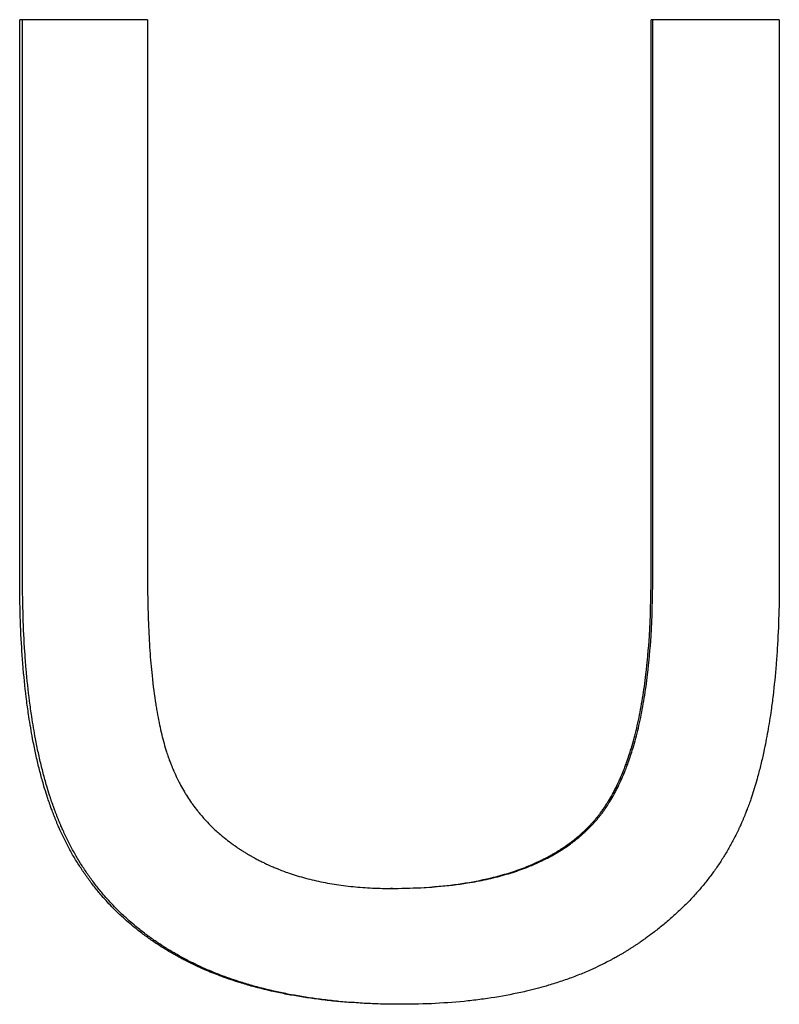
# Model space of a CAD drawing. Extents: x -5.9 to 5.9, y 0 to 10.8.
# Tile 5 of 12: x -0.486 to -0.235, y 5.966 to 6.292. Entities that reach past the tile are written whole.
import ezdxf

# ---------------------------------------------------------------- set-up
doc = ezdxf.new("R2010")
doc.units = 0
doc.header["$MEASUREMENT"] = 0
doc.layers.get('0').update_dxf_attribs({"linetype": 'CONTINUOUS'})

msp = doc.modelspace()

# ---------------------------------------------------------------- linework, layer by layer
for p, q in [((-0.44347, 6.29177), (-0.48573, 6.29177)), ((-0.48573, 6.10689), (-0.48573, 6.29177)), ((-0.44347, 6.29177), (-0.44347, 6.10713)), ((-0.27706, 6.10713), (-0.27706, 6.29177)), ((-0.23467, 6.29177), (-0.27706, 6.29177)), ((-0.23467, 6.29177), (-0.23467, 6.10689)), ((-0.36252, 6.00469), (-0.36323, 6.00469))]:
    msp.add_line(p, q)
for points in [[(-0.48478, 6.10689), (-0.48478, 6.16852), (-0.48478, 6.23014), (-0.48478, 6.29177)], [(-0.27652, 6.10713), (-0.27652, 6.16868), (-0.27652, 6.23022), (-0.27652, 6.29177)]]:
    msp.add_open_spline(points, degree=3)
for points, knots in [([(-0.44347, 6.10713), (-0.44347, 6.10368), (-0.44343, 6.10034), (-0.44335, 6.09711), (-0.44327, 6.09388), (-0.44315, 6.09076), (-0.44299, 6.08776), (-0.44291, 6.08626), (-0.44282, 6.08478), (-0.44272, 6.08334), (-0.44252, 6.08045), (-0.44228, 6.07767), (-0.442, 6.07501), (-0.44165, 6.07168), (-0.44124, 6.06853), (-0.44077, 6.06555), (-0.44067, 6.06495), (-0.44058, 6.06437), (-0.44048, 6.06378), (-0.44028, 6.06262), (-0.44007, 6.06149), (-0.43985, 6.06038), (-0.43974, 6.05983), (-0.43963, 6.05928), (-0.43951, 6.05874), (-0.43928, 6.05767), (-0.43904, 6.05662), (-0.4388, 6.0556), (-0.43867, 6.05509), (-0.43854, 6.05458), (-0.43841, 6.05409), (-0.43816, 6.05309), (-0.43789, 6.05213), (-0.43761, 6.05119), (-0.43747, 6.05072), (-0.43733, 6.05026), (-0.43718, 6.04981), (-0.437, 6.04924), (-0.43682, 6.04869), (-0.43663, 6.04814), (-0.43651, 6.04781), (-0.4364, 6.04749), (-0.43628, 6.04717), (-0.43613, 6.04674), (-0.43597, 6.04633), (-0.43581, 6.04591), (-0.43573, 6.04571), (-0.43565, 6.0455), (-0.43557, 6.0453), (-0.43545, 6.04499), (-0.43532, 6.04469), (-0.4352, 6.04438), (-0.43516, 6.04428), (-0.43511, 6.04418), (-0.43507, 6.04408), (-0.43499, 6.04388), (-0.4349, 6.04368), (-0.43481, 6.04348), (-0.43477, 6.04338), (-0.43473, 6.04328), (-0.43468, 6.04318), (-0.43455, 6.04288), (-0.43442, 6.04258), (-0.43428, 6.04229), (-0.43419, 6.04209), (-0.4341, 6.0419), (-0.434, 6.0417), (-0.43373, 6.04111), (-0.43344, 6.04053), (-0.43315, 6.03996), (-0.43295, 6.03958), (-0.43275, 6.0392), (-0.43255, 6.03882), (-0.43214, 6.03807), (-0.43172, 6.03733), (-0.43129, 6.0366), (-0.43107, 6.03624), (-0.43085, 6.03587), (-0.43062, 6.03552), (-0.43017, 6.0348), (-0.42971, 6.03409), (-0.42923, 6.0334), (-0.42899, 6.03305), (-0.42875, 6.03271), (-0.4285, 6.03237), (-0.42801, 6.03168), (-0.4275, 6.03101), (-0.42697, 6.03035), (-0.42671, 6.03003), (-0.42645, 6.0297), (-0.42618, 6.02938), (-0.42537, 6.02841), (-0.42453, 6.02746), (-0.42366, 6.02654), (-0.42308, 6.02593), (-0.42249, 6.02533), (-0.42188, 6.02474), (-0.42096, 6.02386), (-0.42001, 6.02301), (-0.41903, 6.02218), (-0.4187, 6.0219), (-0.41837, 6.02163), (-0.41804, 6.02136), (-0.41737, 6.02082), (-0.41669, 6.02029), (-0.41599, 6.01977), (-0.41564, 6.01951), (-0.41529, 6.01925), (-0.41493, 6.019), (-0.4144, 6.01862), (-0.41386, 6.01825), (-0.41331, 6.01788), (-0.41312, 6.01776), (-0.41294, 6.01764), (-0.41275, 6.01752), (-0.41238, 6.01728), (-0.41201, 6.01704), (-0.41163, 6.0168), (-0.41144, 6.01669), (-0.41125, 6.01657), (-0.41106, 6.01645), (-0.41077, 6.01628), (-0.41049, 6.01611), (-0.4102, 6.01593), (-0.4101, 6.01588), (-0.41, 6.01582), (-0.4099, 6.01576), (-0.40971, 6.01565), (-0.40951, 6.01554), (-0.40932, 6.01543), (-0.40922, 6.01537), (-0.40912, 6.01531), (-0.40902, 6.01526), (-0.40873, 6.01509), (-0.40843, 6.01493), (-0.40813, 6.01477), (-0.40793, 6.01466), (-0.40773, 6.01455), (-0.40753, 6.01444), (-0.40713, 6.01423), (-0.40673, 6.01402), (-0.40632, 6.01382), (-0.40612, 6.01371), (-0.40592, 6.01361), (-0.40571, 6.01351), (-0.4053, 6.01331), (-0.40489, 6.01311), (-0.40448, 6.01291), (-0.40427, 6.01281), (-0.40406, 6.01272), (-0.40385, 6.01262), (-0.40323, 6.01233), (-0.4026, 6.01205), (-0.40196, 6.01178), (-0.40153, 6.0116), (-0.4011, 6.01142), (-0.40067, 6.01124), (-0.39938, 6.01072), (-0.39806, 6.01023), (-0.39672, 6.00977), (-0.39583, 6.00946), (-0.39492, 6.00917), (-0.39401, 6.00889), (-0.39217, 6.00833), (-0.3903, 6.00782), (-0.38838, 6.00738), (-0.38742, 6.00715), (-0.38645, 6.00694), (-0.38546, 6.00675), (-0.3835, 6.00636), (-0.38149, 6.00602), (-0.37944, 6.00574), (-0.37841, 6.0056), (-0.37738, 6.00548), (-0.37633, 6.00537), (-0.37423, 6.00514), (-0.37209, 6.00497), (-0.36991, 6.00486), (-0.36773, 6.00475), (-0.3655, 6.00469), (-0.36323, 6.00469)], [0, 0, 0, 0, 0.125, 0.125, 0.125, 0.25, 0.25, 0.25, 0.3125, 0.3125, 0.3125, 0.4375, 0.4375, 0.4375, 0.59375, 0.59375, 0.59375, 0.625, 0.625, 0.625, 0.6875, 0.6875, 0.6875, 0.71875, 0.71875, 0.71875, 0.78125, 0.78125, 0.78125, 0.8125, 0.8125, 0.8125, 0.875, 0.875, 0.875, 0.90625, 0.90625, 0.90625, 0.945312, 0.945312, 0.945312, 0.96875, 0.96875, 0.96875, 1, 1, 1, 1.015625, 1.015625, 1.015625, 1.039062, 1.039062, 1.039062, 1.046875, 1.046875, 1.046875, 1.0625, 1.0625, 1.0625, 1.070312, 1.070312, 1.070312, 1.09375, 1.09375, 1.09375, 1.109375, 1.109375, 1.109375, 1.15625, 1.15625, 1.15625, 1.1875, 1.1875, 1.1875, 1.25, 1.25, 1.25, 1.28125, 1.28125, 1.28125, 1.34375, 1.34375, 1.34375, 1.375, 1.375, 1.375, 1.4375, 1.4375, 1.4375, 1.46875, 1.46875, 1.46875, 1.5625, 1.5625, 1.5625, 1.625, 1.625, 1.625, 1.71875, 1.71875, 1.71875, 1.75, 1.75, 1.75, 1.8125, 1.8125, 1.8125, 1.84375, 1.84375, 1.84375, 1.890625, 1.890625, 1.890625, 1.90625, 1.90625, 1.90625, 1.9375, 1.9375, 1.9375, 1.953125, 1.953125, 1.953125, 1.976562, 1.976562, 1.976562, 1.984375, 1.984375, 1.984375, 2, 2, 2, 2.007812, 2.007812, 2.007812, 2.03125, 2.03125, 2.03125, 2.046875, 2.046875, 2.046875, 2.078125, 2.078125, 2.078125, 2.09375, 2.09375, 2.09375, 2.125, 2.125, 2.125, 2.140625, 2.140625, 2.140625, 2.1875, 2.1875, 2.1875, 2.21875, 2.21875, 2.21875, 2.3125, 2.3125, 2.3125, 2.375, 2.375, 2.375, 2.5, 2.5, 2.5, 2.5625, 2.5625, 2.5625, 2.6875, 2.6875, 2.6875, 2.75, 2.75, 2.75, 2.875, 2.875, 2.875, 3, 3, 3, 3]), ([(-0.36323, 6.00469), (-0.35807, 6.00469), (-0.35315, 6.00489), (-0.34848, 6.00528), (-0.34498, 6.00558), (-0.34161, 6.00598), (-0.33839, 6.0065), (-0.33516, 6.00702), (-0.33207, 6.00764), (-0.32912, 6.00838), (-0.32814, 6.00862), (-0.32717, 6.00888), (-0.32622, 6.00915), (-0.32432, 6.00969), (-0.32248, 6.01028), (-0.32069, 6.01092), (-0.3198, 6.01124), (-0.31893, 6.01157), (-0.31807, 6.01192), (-0.31678, 6.01243), (-0.31553, 6.01297), (-0.31431, 6.01355), (-0.3139, 6.01374), (-0.3135, 6.01393), (-0.3131, 6.01413), (-0.3123, 6.01452), (-0.31152, 6.01492), (-0.31075, 6.01534), (-0.31037, 6.01555), (-0.30999, 6.01576), (-0.30961, 6.01598), (-0.30848, 6.01662), (-0.30739, 6.01729), (-0.30633, 6.01799), (-0.30563, 6.01846), (-0.30494, 6.01894), (-0.30426, 6.01943), (-0.30392, 6.01968), (-0.30359, 6.01992), (-0.30326, 6.02018), (-0.30277, 6.02055), (-0.30228, 6.02094), (-0.3018, 6.02133), (-0.30133, 6.02172), (-0.30086, 6.02212), (-0.3004, 6.02252), (-0.30025, 6.02266), (-0.30009, 6.0228), (-0.29994, 6.02293), (-0.29949, 6.02334), (-0.29904, 6.02376), (-0.29861, 6.02418), (-0.29853, 6.02425), (-0.29846, 6.02432), (-0.29839, 6.0244), (-0.29803, 6.02475), (-0.29767, 6.02511), (-0.29732, 6.02547), (-0.29725, 6.02555), (-0.29718, 6.02562), (-0.29711, 6.02569), (-0.29691, 6.02591), (-0.2967, 6.02614), (-0.2965, 6.02636), (-0.29636, 6.02651), (-0.29622, 6.02666), (-0.29609, 6.02682), (-0.29602, 6.02689), (-0.29595, 6.02697), (-0.29589, 6.02705), (-0.29575, 6.0272), (-0.29562, 6.02736), (-0.29549, 6.02751), (-0.29542, 6.02759), (-0.29535, 6.02767), (-0.29529, 6.02775), (-0.29515, 6.02791), (-0.29502, 6.02807), (-0.29489, 6.02823), (-0.29483, 6.02831), (-0.29476, 6.02839), (-0.2947, 6.02847), (-0.2945, 6.02872), (-0.29431, 6.02896), (-0.29412, 6.02921), (-0.29399, 6.02938), (-0.29386, 6.02955), (-0.29374, 6.02972), (-0.29348, 6.03006), (-0.29323, 6.0304), (-0.29299, 6.03076), (-0.29286, 6.03093), (-0.29274, 6.03111), (-0.29262, 6.03129), (-0.29225, 6.03182), (-0.29189, 6.03237), (-0.29154, 6.03293), (-0.2913, 6.0333), (-0.29107, 6.03368), (-0.29084, 6.03406), (-0.29038, 6.03483), (-0.28994, 6.03562), (-0.2895, 6.03644), (-0.28928, 6.03685), (-0.28907, 6.03726), (-0.28885, 6.03768), (-0.28843, 6.03851), (-0.28801, 6.03937), (-0.28761, 6.04025), (-0.28741, 6.04069), (-0.28721, 6.04114), (-0.28702, 6.04159), (-0.28663, 6.04249), (-0.28625, 6.04342), (-0.28588, 6.04437), (-0.2857, 6.04484), (-0.28552, 6.04532), (-0.28534, 6.04581), (-0.2848, 6.04727), (-0.2843, 6.04877), (-0.28381, 6.05033), (-0.28349, 6.05137), (-0.28318, 6.05243), (-0.28288, 6.05351), (-0.28229, 6.05568), (-0.28173, 6.05793), (-0.28123, 6.06028), (-0.28098, 6.06145), (-0.28074, 6.06265), (-0.28051, 6.06387), (-0.28005, 6.0663), (-0.27963, 6.06883), (-0.27926, 6.07144), (-0.27908, 6.07275), (-0.27891, 6.07408), (-0.27875, 6.07543), (-0.27827, 6.07949), (-0.27789, 6.08375), (-0.27761, 6.08821), (-0.27724, 6.09416), (-0.27706, 6.10047), (-0.27706, 6.10713)], [0, 0, 0, 0, 0.166667, 0.166667, 0.166667, 0.291667, 0.291667, 0.291667, 0.416667, 0.416667, 0.416667, 0.458333, 0.458333, 0.458333, 0.541667, 0.541667, 0.541667, 0.583333, 0.583333, 0.583333, 0.645833, 0.645833, 0.645833, 0.666667, 0.666667, 0.666667, 0.708333, 0.708333, 0.708333, 0.729167, 0.729167, 0.729167, 0.791667, 0.791667, 0.791667, 0.833333, 0.833333, 0.833333, 0.854167, 0.854167, 0.854167, 0.885417, 0.885417, 0.885417, 0.916667, 0.916667, 0.916667, 0.927083, 0.927083, 0.927083, 0.958333, 0.958333, 0.958333, 0.963542, 0.963542, 0.963542, 0.989583, 0.989583, 0.989583, 0.994792, 0.994792, 0.994792, 1.010417, 1.010417, 1.010417, 1.020833, 1.020833, 1.020833, 1.026042, 1.026042, 1.026042, 1.036458, 1.036458, 1.036458, 1.041667, 1.041667, 1.041667, 1.052083, 1.052083, 1.052083, 1.057292, 1.057292, 1.057292, 1.072917, 1.072917, 1.072917, 1.083333, 1.083333, 1.083333, 1.104167, 1.104167, 1.104167, 1.114583, 1.114583, 1.114583, 1.145833, 1.145833, 1.145833, 1.166667, 1.166667, 1.166667, 1.208333, 1.208333, 1.208333, 1.229167, 1.229167, 1.229167, 1.270833, 1.270833, 1.270833, 1.291667, 1.291667, 1.291667, 1.333333, 1.333333, 1.333333, 1.354167, 1.354167, 1.354167, 1.416667, 1.416667, 1.416667, 1.458333, 1.458333, 1.458333, 1.541667, 1.541667, 1.541667, 1.583333, 1.583333, 1.583333, 1.666667, 1.666667, 1.666667, 1.708333, 1.708333, 1.708333, 1.833333, 1.833333, 1.833333, 2, 2, 2, 2]), ([(-0.36252, 6.00469), (-0.35737, 6.00469), (-0.35246, 6.00489), (-0.3478, 6.00528), (-0.3443, 6.00558), (-0.34095, 6.00598), (-0.33773, 6.0065), (-0.33665, 6.00667), (-0.33559, 6.00686), (-0.33455, 6.00705), (-0.33247, 6.00745), (-0.33044, 6.00789), (-0.32848, 6.00838), (-0.3275, 6.00862), (-0.32654, 6.00888), (-0.32558, 6.00915), (-0.32368, 6.00969), (-0.32185, 6.01028), (-0.32007, 6.01092), (-0.31918, 6.01124), (-0.31831, 6.01157), (-0.31745, 6.01192), (-0.31616, 6.01243), (-0.31491, 6.01297), (-0.31369, 6.01355), (-0.31329, 6.01374), (-0.31288, 6.01393), (-0.31249, 6.01413), (-0.31169, 6.01452), (-0.31091, 6.01492), (-0.31014, 6.01534), (-0.30976, 6.01555), (-0.30938, 6.01576), (-0.30901, 6.01598), (-0.30826, 6.01641), (-0.30752, 6.01685), (-0.3068, 6.0173), (-0.30644, 6.01753), (-0.30609, 6.01776), (-0.30573, 6.01799), (-0.30503, 6.01846), (-0.30434, 6.01894), (-0.30367, 6.01943), (-0.30333, 6.01968), (-0.303, 6.01992), (-0.30267, 6.02018), (-0.30218, 6.02055), (-0.30169, 6.02094), (-0.30121, 6.02133), (-0.30106, 6.02146), (-0.3009, 6.02159), (-0.30074, 6.02172), (-0.30043, 6.02199), (-0.30012, 6.02225), (-0.29981, 6.02252), (-0.29966, 6.02266), (-0.29951, 6.0228), (-0.29936, 6.02293), (-0.29913, 6.02314), (-0.29891, 6.02334), (-0.29868, 6.02355), (-0.29846, 6.02376), (-0.29824, 6.02397), (-0.29802, 6.02418), (-0.29795, 6.02425), (-0.29788, 6.02432), (-0.29781, 6.0244), (-0.29766, 6.02454), (-0.29752, 6.02468), (-0.29738, 6.02482), (-0.2973, 6.0249), (-0.29723, 6.02497), (-0.29716, 6.02504), (-0.29702, 6.02518), (-0.29688, 6.02533), (-0.29674, 6.02547), (-0.29667, 6.02555), (-0.2966, 6.02562), (-0.29653, 6.02569), (-0.29639, 6.02584), (-0.29626, 6.02599), (-0.29612, 6.02614), (-0.29605, 6.02621), (-0.29598, 6.02629), (-0.29592, 6.02636), (-0.29578, 6.02651), (-0.29564, 6.02666), (-0.29551, 6.02682), (-0.29544, 6.02689), (-0.29538, 6.02697), (-0.29531, 6.02705), (-0.29517, 6.0272), (-0.29504, 6.02736), (-0.29491, 6.02751), (-0.29484, 6.02759), (-0.29478, 6.02767), (-0.29471, 6.02775), (-0.29458, 6.02791), (-0.29445, 6.02807), (-0.29432, 6.02823), (-0.29425, 6.02831), (-0.29419, 6.02839), (-0.29412, 6.02847), (-0.29393, 6.02872), (-0.29373, 6.02896), (-0.29354, 6.02921), (-0.29342, 6.02938), (-0.29329, 6.02955), (-0.29316, 6.02972), (-0.29291, 6.03006), (-0.29266, 6.0304), (-0.29241, 6.03076), (-0.29229, 6.03093), (-0.29217, 6.03111), (-0.29205, 6.03129), (-0.29168, 6.03182), (-0.29132, 6.03237), (-0.29097, 6.03293), (-0.29074, 6.0333), (-0.2905, 6.03368), (-0.29027, 6.03406), (-0.28982, 6.03483), (-0.28937, 6.03562), (-0.28893, 6.03644), (-0.28872, 6.03685), (-0.2885, 6.03726), (-0.28829, 6.03768), (-0.28786, 6.03851), (-0.28745, 6.03937), (-0.28705, 6.04025), (-0.28685, 6.04069), (-0.28665, 6.04114), (-0.28646, 6.04159), (-0.28607, 6.04249), (-0.28569, 6.04342), (-0.28532, 6.04437), (-0.28514, 6.04484), (-0.28496, 6.04532), (-0.28478, 6.04581), (-0.28425, 6.04727), (-0.28374, 6.04877), (-0.28326, 6.05033), (-0.28294, 6.05137), (-0.28263, 6.05243), (-0.28233, 6.05351), (-0.28173, 6.05568), (-0.28118, 6.05793), (-0.28068, 6.06028), (-0.28043, 6.06145), (-0.28019, 6.06265), (-0.27996, 6.06387), (-0.2795, 6.0663), (-0.27909, 6.06883), (-0.27872, 6.07144), (-0.27854, 6.07275), (-0.27836, 6.07408), (-0.2782, 6.07543), (-0.27772, 6.07949), (-0.27734, 6.08375), (-0.27707, 6.08821), (-0.2767, 6.09416), (-0.27652, 6.10047), (-0.27652, 6.10713)], [0, 0, 0, 0, 0.166667, 0.166667, 0.166667, 0.291667, 0.291667, 0.291667, 0.333333, 0.333333, 0.333333, 0.416667, 0.416667, 0.416667, 0.458333, 0.458333, 0.458333, 0.541667, 0.541667, 0.541667, 0.583333, 0.583333, 0.583333, 0.645833, 0.645833, 0.645833, 0.666667, 0.666667, 0.666667, 0.708333, 0.708333, 0.708333, 0.729167, 0.729167, 0.729167, 0.770833, 0.770833, 0.770833, 0.791667, 0.791667, 0.791667, 0.833333, 0.833333, 0.833333, 0.854167, 0.854167, 0.854167, 0.885417, 0.885417, 0.885417, 0.895833, 0.895833, 0.895833, 0.916667, 0.916667, 0.916667, 0.927083, 0.927083, 0.927083, 0.942708, 0.942708, 0.942708, 0.958333, 0.958333, 0.958333, 0.963542, 0.963542, 0.963542, 0.973958, 0.973958, 0.973958, 0.979167, 0.979167, 0.979167, 0.989583, 0.989583, 0.989583, 0.994792, 0.994792, 0.994792, 1.005208, 1.005208, 1.005208, 1.010417, 1.010417, 1.010417, 1.020833, 1.020833, 1.020833, 1.026042, 1.026042, 1.026042, 1.036458, 1.036458, 1.036458, 1.041667, 1.041667, 1.041667, 1.052083, 1.052083, 1.052083, 1.057292, 1.057292, 1.057292, 1.072917, 1.072917, 1.072917, 1.083333, 1.083333, 1.083333, 1.104167, 1.104167, 1.104167, 1.114583, 1.114583, 1.114583, 1.145833, 1.145833, 1.145833, 1.166667, 1.166667, 1.166667, 1.208333, 1.208333, 1.208333, 1.229167, 1.229167, 1.229167, 1.270833, 1.270833, 1.270833, 1.291667, 1.291667, 1.291667, 1.333333, 1.333333, 1.333333, 1.354167, 1.354167, 1.354167, 1.416667, 1.416667, 1.416667, 1.458333, 1.458333, 1.458333, 1.541667, 1.541667, 1.541667, 1.583333, 1.583333, 1.583333, 1.666667, 1.666667, 1.666667, 1.708333, 1.708333, 1.708333, 1.833333, 1.833333, 1.833333, 2, 2, 2, 2]), ([(-0.35958, 5.9664), (-0.36331, 5.9664), (-0.36696, 5.96648), (-0.37052, 5.96664), (-0.37408, 5.96681), (-0.37756, 5.96705), (-0.38095, 5.96737), (-0.38265, 5.96753), (-0.38432, 5.96771), (-0.38598, 5.96791), (-0.38928, 5.96832), (-0.39251, 5.9688), (-0.39565, 5.96937), (-0.39722, 5.96965), (-0.39876, 5.96995), (-0.40029, 5.97027), (-0.40335, 5.97092), (-0.40632, 5.97165), (-0.4092, 5.97245), (-0.41065, 5.97286), (-0.41207, 5.97328), (-0.41347, 5.97372), (-0.41557, 5.97439), (-0.41762, 5.9751), (-0.41963, 5.97585), (-0.4213, 5.97649), (-0.42294, 5.97715), (-0.42455, 5.97784), (-0.42487, 5.97798), (-0.42519, 5.97812), (-0.4255, 5.97826), (-0.42646, 5.97868), (-0.4274, 5.97912), (-0.42834, 5.97956), (-0.4288, 5.97979), (-0.42927, 5.98001), (-0.42973, 5.98024), (-0.43019, 5.98047), (-0.43064, 5.9807), (-0.4311, 5.98094), (-0.43155, 5.98117), (-0.432, 5.98141), (-0.43245, 5.98165), (-0.4329, 5.98189), (-0.43334, 5.98213), (-0.43379, 5.98238), (-0.43393, 5.98246), (-0.43408, 5.98254), (-0.43423, 5.98262), (-0.43467, 5.98287), (-0.4351, 5.98312), (-0.43554, 5.98337), (-0.43583, 5.98354), (-0.43612, 5.98371), (-0.4364, 5.98388), (-0.43698, 5.98422), (-0.43754, 5.98457), (-0.43811, 5.98492), (-0.43839, 5.98509), (-0.43867, 5.98527), (-0.43895, 5.98544), (-0.43978, 5.98598), (-0.44061, 5.98652), (-0.44142, 5.98707), (-0.44196, 5.98744), (-0.4425, 5.98781), (-0.44303, 5.98819), (-0.44409, 5.98894), (-0.44513, 5.98971), (-0.44615, 5.9905), (-0.44666, 5.9909), (-0.44716, 5.9913), (-0.44766, 5.9917), (-0.44916, 5.99291), (-0.4506, 5.99417), (-0.452, 5.99546), (-0.45294, 5.99632), (-0.45385, 5.9972), (-0.45474, 5.9981), (-0.45607, 5.99945), (-0.45736, 6.00084), (-0.4586, 6.00227), (-0.45902, 6.00275), (-0.45942, 6.00323), (-0.45983, 6.00371), (-0.46063, 6.00468), (-0.46141, 6.00567), (-0.46218, 6.00668), (-0.46256, 6.00718), (-0.46293, 6.00769), (-0.4633, 6.0082), (-0.46404, 6.00923), (-0.46476, 6.01027), (-0.46546, 6.01134), (-0.46581, 6.01187), (-0.46615, 6.0124), (-0.46649, 6.01294), (-0.46717, 6.01402), (-0.46783, 6.01512), (-0.46846, 6.01624), (-0.46878, 6.01679), (-0.46909, 6.01736), (-0.46939, 6.01792), (-0.46985, 6.01877), (-0.4703, 6.01963), (-0.47074, 6.02051), (-0.47088, 6.0208), (-0.47103, 6.02109), (-0.47117, 6.02138), (-0.47145, 6.02196), (-0.47173, 6.02255), (-0.47201, 6.02315), (-0.47215, 6.02345), (-0.47228, 6.02374), (-0.47242, 6.02404), (-0.47262, 6.02449), (-0.47282, 6.02494), (-0.47301, 6.0254), (-0.47308, 6.02555), (-0.47314, 6.0257), (-0.47321, 6.02585), (-0.47334, 6.02616), (-0.47346, 6.02646), (-0.47359, 6.02677), (-0.47365, 6.02692), (-0.47372, 6.02707), (-0.47378, 6.02723), (-0.4739, 6.02754), (-0.47403, 6.02785), (-0.47415, 6.02816), (-0.47421, 6.02831), (-0.47428, 6.02847), (-0.47434, 6.02863), (-0.47446, 6.02894), (-0.47458, 6.02925), (-0.4747, 6.02957), (-0.47476, 6.02973), (-0.47482, 6.02989), (-0.47488, 6.03005), (-0.47506, 6.03052), (-0.47524, 6.03101), (-0.47541, 6.03149), (-0.47553, 6.03181), (-0.47565, 6.03214), (-0.47576, 6.03247), (-0.47599, 6.03312), (-0.47621, 6.03378), (-0.47644, 6.03445), (-0.47655, 6.03478), (-0.47666, 6.03512), (-0.47676, 6.03546), (-0.47709, 6.03647), (-0.47741, 6.0375), (-0.47772, 6.03854), (-0.47792, 6.03924), (-0.47812, 6.03994), (-0.47832, 6.04065), (-0.47872, 6.04207), (-0.4791, 6.04351), (-0.47946, 6.04499), (-0.47964, 6.04573), (-0.47982, 6.04647), (-0.47999, 6.04722), (-0.48034, 6.04872), (-0.48067, 6.05025), (-0.48099, 6.05181), (-0.48115, 6.05259), (-0.4813, 6.05338), (-0.48145, 6.05417), (-0.4819, 6.05655), (-0.48232, 6.05899), (-0.4827, 6.06149), (-0.48295, 6.06316), (-0.48319, 6.06486), (-0.48341, 6.06658), (-0.48385, 6.07003), (-0.48423, 6.07359), (-0.48455, 6.07727), (-0.4847, 6.0791), (-0.48485, 6.08097), (-0.48497, 6.08286), (-0.48523, 6.08664), (-0.48542, 6.09053), (-0.48554, 6.09454), (-0.48567, 6.09855), (-0.48573, 6.10266), (-0.48573, 6.10689)], [0, 0, 0, 0, 0.125, 0.125, 0.125, 0.25, 0.25, 0.25, 0.3125, 0.3125, 0.3125, 0.4375, 0.4375, 0.4375, 0.5, 0.5, 0.5, 0.625, 0.625, 0.625, 0.6875, 0.6875, 0.6875, 0.78125, 0.78125, 0.78125, 0.859375, 0.859375, 0.859375, 0.875, 0.875, 0.875, 0.921875, 0.921875, 0.921875, 0.945312, 0.945312, 0.945312, 0.96875, 0.96875, 0.96875, 0.992188, 0.992188, 0.992188, 1.015625, 1.015625, 1.015625, 1.023438, 1.023438, 1.023438, 1.046875, 1.046875, 1.046875, 1.0625, 1.0625, 1.0625, 1.09375, 1.09375, 1.09375, 1.109375, 1.109375, 1.109375, 1.15625, 1.15625, 1.15625, 1.1875, 1.1875, 1.1875, 1.25, 1.25, 1.25, 1.28125, 1.28125, 1.28125, 1.375, 1.375, 1.375, 1.4375, 1.4375, 1.4375, 1.53125, 1.53125, 1.53125, 1.5625, 1.5625, 1.5625, 1.625, 1.625, 1.625, 1.65625, 1.65625, 1.65625, 1.71875, 1.71875, 1.71875, 1.75, 1.75, 1.75, 1.8125, 1.8125, 1.8125, 1.84375, 1.84375, 1.84375, 1.890625, 1.890625, 1.890625, 1.90625, 1.90625, 1.90625, 1.9375, 1.9375, 1.9375, 1.953125, 1.953125, 1.953125, 1.976562, 1.976562, 1.976562, 1.984375, 1.984375, 1.984375, 2, 2, 2, 2.007812, 2.007812, 2.007812, 2.023438, 2.023438, 2.023438, 2.03125, 2.03125, 2.03125, 2.046875, 2.046875, 2.046875, 2.054688, 2.054688, 2.054688, 2.078125, 2.078125, 2.078125, 2.09375, 2.09375, 2.09375, 2.125, 2.125, 2.125, 2.140625, 2.140625, 2.140625, 2.1875, 2.1875, 2.1875, 2.21875, 2.21875, 2.21875, 2.28125, 2.28125, 2.28125, 2.3125, 2.3125, 2.3125, 2.375, 2.375, 2.375, 2.40625, 2.40625, 2.40625, 2.5, 2.5, 2.5, 2.5625, 2.5625, 2.5625, 2.6875, 2.6875, 2.6875, 2.75, 2.75, 2.75, 2.875, 2.875, 2.875, 3, 3, 3, 3]), ([(-0.35924, 5.9664), (-0.36284, 5.96641), (-0.36636, 5.96649), (-0.3698, 5.96664), (-0.37335, 5.96681), (-0.37682, 5.96705), (-0.38021, 5.96737), (-0.3819, 5.96753), (-0.38357, 5.96771), (-0.38522, 5.96791), (-0.38852, 5.96832), (-0.39174, 5.9688), (-0.39487, 5.96937), (-0.39644, 5.96965), (-0.39799, 5.96995), (-0.39951, 5.97027), (-0.40256, 5.97092), (-0.40552, 5.97165), (-0.4084, 5.97245), (-0.40984, 5.97286), (-0.41126, 5.97328), (-0.41266, 5.97372), (-0.41476, 5.97439), (-0.41681, 5.9751), (-0.41881, 5.97585), (-0.41948, 5.97611), (-0.42014, 5.97636), (-0.4208, 5.97663), (-0.42178, 5.97702), (-0.42275, 5.97742), (-0.42372, 5.97784), (-0.42404, 5.97798), (-0.42436, 5.97812), (-0.42467, 5.97826), (-0.42531, 5.97854), (-0.42594, 5.97883), (-0.42657, 5.97912), (-0.42688, 5.97927), (-0.42719, 5.97942), (-0.4275, 5.97956), (-0.42796, 5.97979), (-0.42843, 5.98001), (-0.42889, 5.98024), (-0.42904, 5.98032), (-0.42919, 5.98039), (-0.42934, 5.98047), (-0.42965, 5.98063), (-0.42995, 5.98078), (-0.43025, 5.98094), (-0.4304, 5.98102), (-0.43056, 5.98109), (-0.43071, 5.98117), (-0.43101, 5.98133), (-0.43131, 5.98149), (-0.4316, 5.98165), (-0.43175, 5.98173), (-0.4319, 5.98181), (-0.43205, 5.98189), (-0.43235, 5.98205), (-0.43264, 5.98221), (-0.43294, 5.98238), (-0.43308, 5.98246), (-0.43323, 5.98254), (-0.43338, 5.98262), (-0.43382, 5.98287), (-0.43425, 5.98312), (-0.43469, 5.98337), (-0.43498, 5.98354), (-0.43526, 5.98371), (-0.43555, 5.98388), (-0.43612, 5.98422), (-0.43669, 5.98457), (-0.43725, 5.98492), (-0.43753, 5.98509), (-0.43781, 5.98527), (-0.43809, 5.98544), (-0.43892, 5.98598), (-0.43975, 5.98652), (-0.44056, 5.98707), (-0.4411, 5.98744), (-0.44163, 5.98781), (-0.44216, 5.98819), (-0.44322, 5.98894), (-0.44426, 5.98971), (-0.44528, 5.9905), (-0.44578, 5.9909), (-0.44629, 5.9913), (-0.44679, 5.9917), (-0.44828, 5.99291), (-0.44972, 5.99417), (-0.45112, 5.99546), (-0.45205, 5.99632), (-0.45296, 5.9972), (-0.45385, 5.9981), (-0.45518, 5.99945), (-0.45647, 6.00084), (-0.45771, 6.00227), (-0.45812, 6.00275), (-0.45853, 6.00323), (-0.45893, 6.00371), (-0.45973, 6.00468), (-0.46051, 6.00567), (-0.46127, 6.00668), (-0.46165, 6.00718), (-0.46203, 6.00769), (-0.4624, 6.0082), (-0.46314, 6.00923), (-0.46386, 6.01027), (-0.46455, 6.01134), (-0.4649, 6.01187), (-0.46524, 6.0124), (-0.46558, 6.01294), (-0.46626, 6.01402), (-0.46691, 6.01512), (-0.46754, 6.01624), (-0.46786, 6.01679), (-0.46817, 6.01736), (-0.46848, 6.01792), (-0.46894, 6.01877), (-0.46938, 6.01963), (-0.46982, 6.02051), (-0.46996, 6.0208), (-0.47011, 6.02109), (-0.47025, 6.02138), (-0.47053, 6.02196), (-0.47081, 6.02255), (-0.47109, 6.02315), (-0.47122, 6.02345), (-0.47136, 6.02374), (-0.47149, 6.02404), (-0.47169, 6.02449), (-0.47189, 6.02494), (-0.47209, 6.0254), (-0.47215, 6.02555), (-0.47222, 6.0257), (-0.47228, 6.02585), (-0.47241, 6.02616), (-0.47254, 6.02646), (-0.47266, 6.02677), (-0.47273, 6.02692), (-0.47279, 6.02707), (-0.47285, 6.02723), (-0.47298, 6.02754), (-0.4731, 6.02785), (-0.47323, 6.02816), (-0.47329, 6.02831), (-0.47335, 6.02847), (-0.47341, 6.02863), (-0.47353, 6.02894), (-0.47365, 6.02925), (-0.47377, 6.02957), (-0.47383, 6.02973), (-0.47389, 6.02989), (-0.47395, 6.03005), (-0.47413, 6.03052), (-0.47431, 6.03101), (-0.47448, 6.03149), (-0.4746, 6.03181), (-0.47472, 6.03214), (-0.47483, 6.03247), (-0.47506, 6.03312), (-0.47528, 6.03378), (-0.4755, 6.03445), (-0.47562, 6.03478), (-0.47572, 6.03512), (-0.47583, 6.03546), (-0.47616, 6.03647), (-0.47648, 6.0375), (-0.47678, 6.03854), (-0.47699, 6.03924), (-0.47719, 6.03994), (-0.47739, 6.04065), (-0.47778, 6.04207), (-0.47816, 6.04351), (-0.47852, 6.04499), (-0.4787, 6.04573), (-0.47888, 6.04647), (-0.47906, 6.04722), (-0.4794, 6.04872), (-0.47973, 6.05025), (-0.48005, 6.05181), (-0.48021, 6.05259), (-0.48036, 6.05338), (-0.48051, 6.05417), (-0.48096, 6.05655), (-0.48137, 6.05899), (-0.48175, 6.06149), (-0.48201, 6.06316), (-0.48224, 6.06486), (-0.48246, 6.06658), (-0.4829, 6.07003), (-0.48328, 6.07359), (-0.4836, 6.07727), (-0.48376, 6.0791), (-0.4839, 6.08097), (-0.48402, 6.08286), (-0.48428, 6.08664), (-0.48447, 6.09053), (-0.48459, 6.09454), (-0.48472, 6.09855), (-0.48478, 6.10266), (-0.48478, 6.10689)], [0.004004, 0.004004, 0.004004, 0.004004, 0.125, 0.125, 0.125, 0.25, 0.25, 0.25, 0.3125, 0.3125, 0.3125, 0.4375, 0.4375, 0.4375, 0.5, 0.5, 0.5, 0.625, 0.625, 0.625, 0.6875, 0.6875, 0.6875, 0.78125, 0.78125, 0.78125, 0.8125, 0.8125, 0.8125, 0.859375, 0.859375, 0.859375, 0.875, 0.875, 0.875, 0.90625, 0.90625, 0.90625, 0.921875, 0.921875, 0.921875, 0.945312, 0.945312, 0.945312, 0.953125, 0.953125, 0.953125, 0.96875, 0.96875, 0.96875, 0.976562, 0.976562, 0.976562, 0.992188, 0.992188, 0.992188, 1, 1, 1, 1.015625, 1.015625, 1.015625, 1.023438, 1.023438, 1.023438, 1.046875, 1.046875, 1.046875, 1.0625, 1.0625, 1.0625, 1.09375, 1.09375, 1.09375, 1.109375, 1.109375, 1.109375, 1.15625, 1.15625, 1.15625, 1.1875, 1.1875, 1.1875, 1.25, 1.25, 1.25, 1.28125, 1.28125, 1.28125, 1.375, 1.375, 1.375, 1.4375, 1.4375, 1.4375, 1.53125, 1.53125, 1.53125, 1.5625, 1.5625, 1.5625, 1.625, 1.625, 1.625, 1.65625, 1.65625, 1.65625, 1.71875, 1.71875, 1.71875, 1.75, 1.75, 1.75, 1.8125, 1.8125, 1.8125, 1.84375, 1.84375, 1.84375, 1.890625, 1.890625, 1.890625, 1.90625, 1.90625, 1.90625, 1.9375, 1.9375, 1.9375, 1.953125, 1.953125, 1.953125, 1.976562, 1.976562, 1.976562, 1.984375, 1.984375, 1.984375, 2, 2, 2, 2.007812, 2.007812, 2.007812, 2.023438, 2.023438, 2.023438, 2.03125, 2.03125, 2.03125, 2.046875, 2.046875, 2.046875, 2.054688, 2.054688, 2.054688, 2.078125, 2.078125, 2.078125, 2.09375, 2.09375, 2.09375, 2.125, 2.125, 2.125, 2.140625, 2.140625, 2.140625, 2.1875, 2.1875, 2.1875, 2.21875, 2.21875, 2.21875, 2.28125, 2.28125, 2.28125, 2.3125, 2.3125, 2.3125, 2.375, 2.375, 2.375, 2.40625, 2.40625, 2.40625, 2.5, 2.5, 2.5, 2.5625, 2.5625, 2.5625, 2.6875, 2.6875, 2.6875, 2.75, 2.75, 2.75, 2.875, 2.875, 2.875, 3, 3, 3, 3]), ([(-0.23467, 6.10689), (-0.23467, 6.10287), (-0.23473, 6.09895), (-0.23484, 6.09513), (-0.23496, 6.09131), (-0.23513, 6.0876), (-0.23535, 6.08399), (-0.23546, 6.08219), (-0.23559, 6.08041), (-0.23573, 6.07866), (-0.23601, 6.07516), (-0.23635, 6.07176), (-0.23675, 6.06846), (-0.23695, 6.06681), (-0.23716, 6.06519), (-0.23738, 6.0636), (-0.23772, 6.0612), (-0.23809, 6.05887), (-0.2385, 6.05659), (-0.2389, 6.05432), (-0.23933, 6.0521), (-0.2398, 6.04994), (-0.23995, 6.04922), (-0.24011, 6.04851), (-0.24027, 6.0478), (-0.2406, 6.04639), (-0.24094, 6.045), (-0.24129, 6.04364), (-0.24147, 6.04296), (-0.24165, 6.04228), (-0.24183, 6.04162), (-0.24211, 6.04062), (-0.24239, 6.03963), (-0.24268, 6.03866), (-0.24278, 6.03833), (-0.24288, 6.03801), (-0.24297, 6.03769), (-0.24327, 6.03673), (-0.24358, 6.03578), (-0.24389, 6.03485), (-0.24404, 6.03438), (-0.2442, 6.03392), (-0.24436, 6.03346), (-0.24458, 6.03285), (-0.24479, 6.03224), (-0.24501, 6.03164), (-0.24512, 6.03134), (-0.24523, 6.03104), (-0.24535, 6.03075), (-0.24551, 6.0303), (-0.24568, 6.02986), (-0.24586, 6.02942), (-0.24592, 6.02928), (-0.24597, 6.02913), (-0.24603, 6.02898), (-0.24615, 6.02869), (-0.24627, 6.0284), (-0.24639, 6.02811), (-0.24645, 6.02796), (-0.24651, 6.02782), (-0.24657, 6.02768), (-0.24669, 6.02739), (-0.24682, 6.0271), (-0.24694, 6.02681), (-0.247, 6.02666), (-0.24706, 6.02652), (-0.24713, 6.02638), (-0.24732, 6.02595), (-0.24751, 6.02552), (-0.2477, 6.02509), (-0.24783, 6.02481), (-0.24797, 6.02452), (-0.2481, 6.02424), (-0.2485, 6.02339), (-0.24891, 6.02255), (-0.24933, 6.02172), (-0.24962, 6.02116), (-0.24991, 6.02061), (-0.2502, 6.02006), (-0.25079, 6.01897), (-0.2514, 6.01788), (-0.25204, 6.01681), (-0.25236, 6.01628), (-0.25268, 6.01575), (-0.25301, 6.01522), (-0.25367, 6.01416), (-0.25435, 6.01312), (-0.25506, 6.01209), (-0.25541, 6.01158), (-0.25577, 6.01107), (-0.25613, 6.01056), (-0.25686, 6.00954), (-0.25761, 6.00854), (-0.25838, 6.00756), (-0.25877, 6.00706), (-0.25916, 6.00657), (-0.25956, 6.00608), (-0.26036, 6.00511), (-0.26118, 6.00415), (-0.26202, 6.0032), (-0.26244, 6.00273), (-0.26287, 6.00226), (-0.2633, 6.00179), (-0.26416, 6.00086), (-0.26505, 5.99994), (-0.26596, 5.99904), (-0.26642, 5.99858), (-0.26688, 5.99813), (-0.26735, 5.99769), (-0.26828, 5.99679), (-0.26924, 5.99592), (-0.27022, 5.99505), (-0.27071, 5.99462), (-0.27121, 5.99419), (-0.27171, 5.99376), (-0.27271, 5.99291), (-0.27374, 5.99208), (-0.27479, 5.99125), (-0.27531, 5.99084), (-0.27584, 5.99043), (-0.27638, 5.99003), (-0.27718, 5.98942), (-0.278, 5.98882), (-0.27883, 5.98823), (-0.27911, 5.98803), (-0.27939, 5.98783), (-0.27967, 5.98764), (-0.28008, 5.98734), (-0.28051, 5.98705), (-0.28093, 5.98676), (-0.28108, 5.98667), (-0.28122, 5.98657), (-0.28136, 5.98647), (-0.28165, 5.98628), (-0.28193, 5.98609), (-0.28222, 5.9859), (-0.28236, 5.9858), (-0.28251, 5.98571), (-0.28265, 5.98561), (-0.28294, 5.98542), (-0.28323, 5.98524), (-0.28353, 5.98505), (-0.28367, 5.98495), (-0.28382, 5.98486), (-0.28397, 5.98477), (-0.28426, 5.98458), (-0.28456, 5.98439), (-0.28485, 5.98421), (-0.285, 5.98411), (-0.28515, 5.98402), (-0.2853, 5.98393), (-0.2856, 5.98375), (-0.2859, 5.98356), (-0.2862, 5.98338), (-0.28635, 5.98329), (-0.2865, 5.9832), (-0.28665, 5.98311), (-0.28695, 5.98293), (-0.28726, 5.98275), (-0.28756, 5.98258), (-0.28772, 5.98249), (-0.28787, 5.9824), (-0.28802, 5.98231), (-0.28848, 5.98205), (-0.28895, 5.98179), (-0.28941, 5.98153), (-0.28972, 5.98136), (-0.29004, 5.98119), (-0.29035, 5.98102), (-0.29098, 5.98069), (-0.29161, 5.98036), (-0.29225, 5.98003), (-0.29257, 5.97987), (-0.29289, 5.97971), (-0.29322, 5.97955), (-0.29419, 5.97907), (-0.29517, 5.97861), (-0.29616, 5.97816), (-0.29682, 5.97785), (-0.29749, 5.97756), (-0.29817, 5.97727), (-0.29952, 5.97669), (-0.30089, 5.97613), (-0.30228, 5.9756), (-0.30298, 5.97533), (-0.30369, 5.97507), (-0.30439, 5.97482), (-0.30581, 5.97431), (-0.30725, 5.97382), (-0.30872, 5.97336), (-0.30945, 5.97313), (-0.31019, 5.9729), (-0.31093, 5.97268), (-0.31316, 5.97202), (-0.31545, 5.97141), (-0.31778, 5.97085), (-0.31934, 5.97048), (-0.32092, 5.97013), (-0.32252, 5.96981), (-0.32573, 5.96916), (-0.32903, 5.9686), (-0.33242, 5.96814), (-0.33411, 5.96791), (-0.33583, 5.9677), (-0.33757, 5.96751), (-0.34106, 5.96714), (-0.34463, 5.96687), (-0.3483, 5.96668), (-0.35197, 5.96649), (-0.35573, 5.9664), (-0.35958, 5.9664)], [0, 0, 0, 0, 0.125, 0.125, 0.125, 0.25, 0.25, 0.25, 0.3125, 0.3125, 0.3125, 0.4375, 0.4375, 0.4375, 0.5, 0.5, 0.5, 0.59375, 0.59375, 0.59375, 0.6875, 0.6875, 0.6875, 0.71875, 0.71875, 0.71875, 0.78125, 0.78125, 0.78125, 0.8125, 0.8125, 0.8125, 0.859375, 0.859375, 0.859375, 0.875, 0.875, 0.875, 0.921875, 0.921875, 0.921875, 0.945312, 0.945312, 0.945312, 0.976562, 0.976562, 0.976562, 0.992188, 0.992188, 0.992188, 1.015625, 1.015625, 1.015625, 1.023438, 1.023438, 1.023438, 1.039062, 1.039062, 1.039062, 1.046875, 1.046875, 1.046875, 1.0625, 1.0625, 1.0625, 1.070312, 1.070312, 1.070312, 1.09375, 1.09375, 1.09375, 1.109375, 1.109375, 1.109375, 1.15625, 1.15625, 1.15625, 1.1875, 1.1875, 1.1875, 1.25, 1.25, 1.25, 1.28125, 1.28125, 1.28125, 1.34375, 1.34375, 1.34375, 1.375, 1.375, 1.375, 1.4375, 1.4375, 1.4375, 1.46875, 1.46875, 1.46875, 1.53125, 1.53125, 1.53125, 1.5625, 1.5625, 1.5625, 1.625, 1.625, 1.625, 1.65625, 1.65625, 1.65625, 1.71875, 1.71875, 1.71875, 1.75, 1.75, 1.75, 1.8125, 1.8125, 1.8125, 1.84375, 1.84375, 1.84375, 1.890625, 1.890625, 1.890625, 1.90625, 1.90625, 1.90625, 1.929688, 1.929688, 1.929688, 1.9375, 1.9375, 1.9375, 1.953125, 1.953125, 1.953125, 1.960938, 1.960938, 1.960938, 1.976562, 1.976562, 1.976562, 1.984375, 1.984375, 1.984375, 2, 2, 2, 2.007812, 2.007812, 2.007812, 2.023438, 2.023438, 2.023438, 2.03125, 2.03125, 2.03125, 2.046875, 2.046875, 2.046875, 2.054688, 2.054688, 2.054688, 2.078125, 2.078125, 2.078125, 2.09375, 2.09375, 2.09375, 2.125, 2.125, 2.125, 2.140625, 2.140625, 2.140625, 2.1875, 2.1875, 2.1875, 2.21875, 2.21875, 2.21875, 2.28125, 2.28125, 2.28125, 2.3125, 2.3125, 2.3125, 2.375, 2.375, 2.375, 2.40625, 2.40625, 2.40625, 2.5, 2.5, 2.5, 2.5625, 2.5625, 2.5625, 2.6875, 2.6875, 2.6875, 2.75, 2.75, 2.75, 2.875, 2.875, 2.875, 3, 3, 3, 3])]:
    msp.add_open_spline(points, degree=3, knots=knots)

doc.saveas('drawing.dxf')
